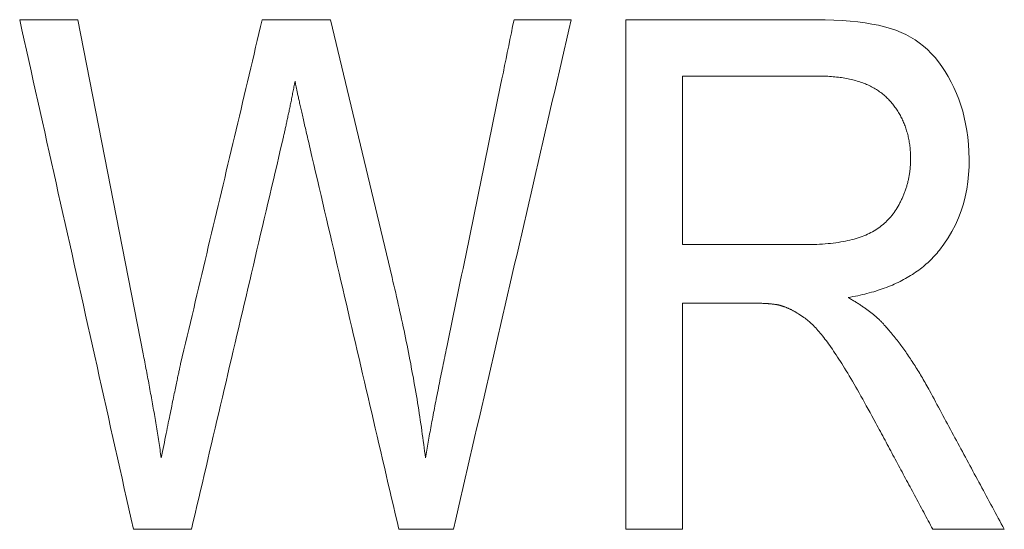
# Model space of a CAD drawing. Header units: millimetres. Extents: x 35 to 385, y -587 to 211.
# Tile 44 of 133: x 215.814 to 217.251, y -497.668 to -496.925. Entities that reach past the tile are written whole.
import ezdxf

# ---------------------------------------------------------------- set-up
doc = ezdxf.new("R2010")
doc.units = ezdxf.units.MM
doc.layers.add('3', color=7, linetype='Continuous', true_color=0xffffff)

msp = doc.modelspace()

# ---------------------------------------------------------------- linework, layer by layer
at = {"layer": '3', "color": 155, "linetype": 'Continuous', "lineweight": 18}
for p, q in [((215.8985, -496.9246), (215.8135, -496.9246)), ((215.9937, -497.4116), (215.8985, -496.9246)), ((216.2674, -496.9246), (216.1675, -496.9246)), ((216.3571, -497.3007), (216.2674, -496.9246)), ((216.6186, -496.9246), (216.5352, -496.9246)), ((216.9764, -496.9247), (216.6984, -496.9247)), ((216.6984, -496.9247), (216.6984, -497.6677)), ((216.7813, -497.0068), (216.9798, -497.0068)), ((216.7813, -497.2525), (216.7813, -497.0068)), ((216.9596, -497.2525), (216.7813, -497.2525)), ((216.7813, -497.3378), (216.8775, -497.3378)), ((216.7813, -497.6677), (216.7813, -497.3378)), ((215.9795, -497.6675), (216.0642, -497.6675)), ((216.3671, -497.6675), (216.4468, -497.6675)), ((216.6984, -497.6677), (216.7813, -497.6677)), ((217.1466, -497.6677), (217.251, -497.6677))]:
    msp.add_line(p, q, dxfattribs=at)
for points in [[(215.8135, -496.9246), (215.8168, -496.9395), (215.8201, -496.9544), (215.8235, -496.9692), (215.8268, -496.9841), (215.8301, -496.999), (215.8334, -497.0138), (215.8367, -497.0287), (215.8401, -497.0436), (215.8434, -497.0584), (215.8467, -497.0733), (215.85, -497.0881), (215.8533, -497.103), (215.8567, -497.1179), (215.86, -497.1327), (215.8633, -497.1476), (215.8666, -497.1625), (215.8699, -497.1773), (215.8733, -497.1922), (215.8766, -497.207), (215.8799, -497.2219), (215.8832, -497.2367), (215.8865, -497.2516), (215.8899, -497.2665), (215.8932, -497.2813), (215.8965, -497.2962), (215.8998, -497.311), (215.9031, -497.3259), (215.9065, -497.3408), (215.9098, -497.3556), (215.9131, -497.3705), (215.9164, -497.3853), (215.9197, -497.4002), (215.9231, -497.415), (215.9264, -497.4299), (215.9297, -497.4447), (215.933, -497.4596), (215.9363, -497.4744), (215.9397, -497.4893), (215.943, -497.5042), (215.9463, -497.519), (215.9496, -497.5339), (215.9529, -497.5487), (215.9563, -497.5636), (215.9596, -497.5784), (215.9629, -497.5933), (215.9662, -497.6081), (215.9695, -497.623), (215.9729, -497.6378), (215.9762, -497.6527), (215.9795, -497.6675)], [(216.1675, -496.9246), (216.1651, -496.9347), (216.1628, -496.9447), (216.1604, -496.9547), (216.158, -496.9648), (216.1556, -496.9748), (216.1533, -496.9849), (216.1509, -496.9949), (216.1485, -497.0049), (216.1461, -497.015), (216.1437, -497.025), (216.1414, -497.035), (216.139, -497.0451), (216.1366, -497.0551), (216.1342, -497.0652), (216.1318, -497.0752), (216.1294, -497.0852), (216.1271, -497.0953), (216.1247, -497.1053), (216.1223, -497.1153), (216.1199, -497.1254), (216.1175, -497.1354), (216.1151, -497.1454), (216.1128, -497.1555), (216.1104, -497.1655), (216.108, -497.1756), (216.1056, -497.1856), (216.1032, -497.1956), (216.1008, -497.2057), (216.0985, -497.2157), (216.0961, -497.2257), (216.0937, -497.2358), (216.0913, -497.2458), (216.0889, -497.2558), (216.0865, -497.2658), (216.0842, -497.2759), (216.0818, -497.2859), (216.0794, -497.2959), (216.077, -497.306), (216.0746, -497.316), (216.0723, -497.326), (216.0699, -497.3361), (216.0675, -497.3461), (216.0651, -497.3561), (216.0627, -497.3661), (216.0604, -497.3762), (216.058, -497.3862), (216.0556, -497.3962), (216.0532, -497.4062), (216.0508, -497.4163), (216.0485, -497.4263)], [(216.5352, -496.9246), (216.5332, -496.9342), (216.5313, -496.9437), (216.5293, -496.9533), (216.5274, -496.9628), (216.5254, -496.9724), (216.5235, -496.9819), (216.5215, -496.9915), (216.5196, -497.001), (216.5176, -497.0106), (216.5156, -497.0201), (216.5137, -497.0297), (216.5117, -497.0392), (216.5098, -497.0488), (216.5078, -497.0583), (216.5059, -497.0679), (216.5039, -497.0774), (216.5019, -497.087), (216.5, -497.0965), (216.498, -497.1061), (216.4961, -497.1156), (216.4941, -497.1252), (216.4921, -497.1347), (216.4902, -497.1443), (216.4882, -497.1538), (216.4862, -497.1634), (216.4843, -497.1729), (216.4823, -497.1824), (216.4804, -497.192), (216.4784, -497.2015), (216.4764, -497.2111), (216.4745, -497.2206), (216.4725, -497.2302), (216.4705, -497.2397), (216.4686, -497.2493), (216.4666, -497.2588), (216.4646, -497.2683), (216.4627, -497.2779), (216.4607, -497.2874), (216.4587, -497.297), (216.4568, -497.3065), (216.4548, -497.3161), (216.4528, -497.3256), (216.4509, -497.3351), (216.4489, -497.3447), (216.4469, -497.3542), (216.445, -497.3638), (216.443, -497.3733), (216.441, -497.3828), (216.4391, -497.3924), (216.4371, -497.4019)], [(216.4468, -497.6675), (216.4502, -497.6527), (216.4537, -497.6378), (216.4571, -497.623), (216.4605, -497.6081), (216.464, -497.5933), (216.4674, -497.5784), (216.4708, -497.5636), (216.4743, -497.5487), (216.4777, -497.5339), (216.4811, -497.519), (216.4846, -497.5042), (216.488, -497.4893), (216.4914, -497.4744), (216.4949, -497.4596), (216.4983, -497.4447), (216.5018, -497.4299), (216.5052, -497.415), (216.5086, -497.4002), (216.5121, -497.3853), (216.5155, -497.3705), (216.5189, -497.3556), (216.5224, -497.3408), (216.5258, -497.3259), (216.5293, -497.311), (216.5327, -497.2962), (216.5361, -497.2813), (216.5396, -497.2665), (216.543, -497.2516), (216.5464, -497.2367), (216.5499, -497.2219), (216.5533, -497.207), (216.5568, -497.1922), (216.5602, -497.1773), (216.5636, -497.1625), (216.5671, -497.1476), (216.5705, -497.1327), (216.5739, -497.1179), (216.5774, -497.103), (216.5808, -497.0881), (216.5842, -497.0733), (216.5877, -497.0584), (216.5911, -497.0436), (216.5946, -497.0287), (216.598, -497.0138), (216.6014, -496.999), (216.6049, -496.9841), (216.6083, -496.9692), (216.6117, -496.9544), (216.6151, -496.9395), (216.6186, -496.9246)], [(217.1563, -497.2607), (217.1629, -497.2518), (217.169, -497.2427), (217.1746, -497.2333), (217.1796, -497.2236), (217.184, -497.2137), (217.1879, -497.2035), (217.1912, -497.1932), (217.194, -497.1827), (217.1962, -497.1719), (217.1978, -497.1611), (217.1989, -497.1501), (217.1995, -497.1389), (217.1995, -497.1278), (217.1992, -497.1169), (217.1985, -497.1064), (217.1975, -497.0961), (217.1962, -497.0862), (217.1945, -497.0766), (217.1925, -497.0672), (217.1902, -497.0581), (217.1875, -497.0492), (217.1845, -497.0405), (217.1812, -497.032), (217.1775, -497.0236), (217.1735, -497.0155), (217.1692, -497.0075), (217.1647, -497), (217.1599, -496.9929), (217.155, -496.9861), (217.1498, -496.9798), (217.1444, -496.9738), (217.1388, -496.9682), (217.133, -496.9631), (217.1269, -496.9583), (217.1206, -496.9539), (217.1141, -496.9499), (217.1073, -496.9463), (217.1003, -496.9431), (217.0928, -496.9401), (217.0848, -496.9374), (217.0763, -496.935), (217.0672, -496.9328), (217.0577, -496.9309), (217.0476, -496.9293), (217.037, -496.9279), (217.0259, -496.9267), (217.0143, -496.9259), (217.0022, -496.9252), (216.9896, -496.9249), (216.9764, -496.9247)], [(216.1972, -497.1016), (216.1975, -497.1002), (216.1978, -497.0987), (216.1982, -497.0972), (216.1985, -497.0958), (216.1988, -497.0943), (216.1992, -497.0927), (216.1995, -497.0912), (216.1999, -497.0897), (216.2002, -497.0881), (216.2006, -497.0866), (216.2009, -497.085), (216.2013, -497.0834), (216.2016, -497.0818), (216.202, -497.0802), (216.2023, -497.0786), (216.2027, -497.077), (216.203, -497.0754), (216.2034, -497.0737), (216.2037, -497.072), (216.2041, -497.0704), (216.2045, -497.0687), (216.2048, -497.067), (216.2052, -497.0653), (216.2056, -497.0635), (216.2059, -497.0618), (216.2063, -497.0601), (216.2067, -497.0583), (216.2071, -497.0565), (216.2074, -497.0547), (216.2078, -497.0529), (216.2082, -497.0511), (216.2086, -497.0493), (216.2089, -497.0475), (216.2093, -497.0456), (216.2097, -497.0438), (216.2101, -497.0419), (216.2105, -497.04), (216.2108, -497.0381), (216.2112, -497.0362), (216.2116, -497.0343), (216.212, -497.0323), (216.2124, -497.0304), (216.2128, -497.0284), (216.2132, -497.0264), (216.2136, -497.0244), (216.2139, -497.0224), (216.2143, -497.0204), (216.2147, -497.0184), (216.2151, -497.0164), (216.2155, -497.0143)], [(216.2155, -497.0143), (216.2156, -497.015), (216.2158, -497.0157), (216.2159, -497.0165), (216.216, -497.0173), (216.2162, -497.0181), (216.2164, -497.019), (216.2166, -497.02), (216.2168, -497.021), (216.217, -497.022), (216.2172, -497.0231), (216.2174, -497.0242), (216.2176, -497.0253), (216.2179, -497.0265), (216.2182, -497.0278), (216.2184, -497.0291), (216.2187, -497.0304), (216.219, -497.0318), (216.2193, -497.0332), (216.2196, -497.0346), (216.22, -497.0361), (216.2203, -497.0377), (216.2207, -497.0393), (216.221, -497.0409), (216.2214, -497.0426), (216.2218, -497.0443), (216.2222, -497.0461), (216.2226, -497.0479), (216.223, -497.0497), (216.2234, -497.0516), (216.2239, -497.0536), (216.2243, -497.0555), (216.2248, -497.0576), (216.2252, -497.0596), (216.2257, -497.0618), (216.2262, -497.0639), (216.2267, -497.0661), (216.2272, -497.0684), (216.2278, -497.0707), (216.2283, -497.073), (216.2288, -497.0754), (216.2294, -497.0778), (216.23, -497.0803), (216.2306, -497.0828), (216.2311, -497.0853), (216.2317, -497.0879), (216.2324, -497.0906), (216.233, -497.0933), (216.2336, -497.096), (216.2343, -497.0988), (216.2349, -497.1016)], [(216.9798, -497.0068), (216.9826, -497.0068), (216.9853, -497.0069), (216.988, -497.0069), (216.9907, -497.007), (216.9934, -497.0071), (216.996, -497.0073), (216.9986, -497.0075), (217.0011, -497.0077), (217.0037, -497.0079), (217.0062, -497.0082), (217.0087, -497.0084), (217.0111, -497.0088), (217.0135, -497.0091), (217.0159, -497.0095), (217.0183, -497.0099), (217.0206, -497.0103), (217.0229, -497.0107), (217.0251, -497.0112), (217.0274, -497.0117), (217.0296, -497.0122), (217.0318, -497.0128), (217.0339, -497.0134), (217.036, -497.014), (217.0381, -497.0146), (217.0402, -497.0153), (217.0422, -497.016), (217.0442, -497.0167), (217.0462, -497.0174), (217.0481, -497.0182), (217.05, -497.019), (217.0519, -497.0198), (217.0537, -497.0207), (217.0555, -497.0215), (217.0573, -497.0224), (217.0591, -497.0234), (217.0608, -497.0243), (217.0625, -497.0253), (217.0642, -497.0263), (217.0658, -497.0274), (217.0674, -497.0285), (217.069, -497.0296), (217.0705, -497.0307), (217.0721, -497.0318), (217.0735, -497.033), (217.075, -497.0342), (217.0764, -497.0354), (217.0778, -497.0367), (217.0792, -497.038), (217.0805, -497.0393), (217.0818, -497.0406)], [(217.0818, -497.0406), (217.0831, -497.042), (217.0844, -497.0434), (217.0856, -497.0448), (217.0868, -497.0462), (217.088, -497.0477), (217.0891, -497.0491), (217.0902, -497.0506), (217.0913, -497.0521), (217.0924, -497.0535), (217.0934, -497.055), (217.0945, -497.0566), (217.0954, -497.0581), (217.0964, -497.0597), (217.0974, -497.0612), (217.0983, -497.0628), (217.0992, -497.0644), (217.1, -497.066), (217.1009, -497.0676), (217.1017, -497.0693), (217.1025, -497.0709), (217.1032, -497.0726), (217.104, -497.0743), (217.1047, -497.076), (217.1054, -497.0777), (217.106, -497.0794), (217.1066, -497.0812), (217.1073, -497.0829), (217.1078, -497.0847), (217.1084, -497.0865), (217.1089, -497.0883), (217.1094, -497.0901), (217.1099, -497.0919), (217.1104, -497.0938), (217.1108, -497.0956), (217.1112, -497.0975), (217.1116, -497.0994), (217.1119, -497.1013), (217.1122, -497.1032), (217.1125, -497.1052), (217.1128, -497.1071), (217.113, -497.1091), (217.1133, -497.1111), (217.1134, -497.113), (217.1136, -497.1151), (217.1138, -497.1171), (217.1139, -497.1191), (217.114, -497.1212), (217.114, -497.1232), (217.1141, -497.1253), (217.1141, -497.1274)], [(216.0642, -497.6675), (216.0669, -497.6562), (216.0695, -497.6449), (216.0722, -497.6336), (216.0748, -497.6223), (216.0775, -497.611), (216.0802, -497.5997), (216.0828, -497.5883), (216.0855, -497.577), (216.0881, -497.5657), (216.0908, -497.5544), (216.0935, -497.5431), (216.0961, -497.5318), (216.0988, -497.5204), (216.1014, -497.5091), (216.1041, -497.4978), (216.1067, -497.4865), (216.1094, -497.4752), (216.1121, -497.4638), (216.1147, -497.4525), (216.1174, -497.4412), (216.12, -497.4299), (216.1227, -497.4186), (216.1254, -497.4072), (216.128, -497.3959), (216.1307, -497.3846), (216.1333, -497.3733), (216.136, -497.3619), (216.1387, -497.3506), (216.1413, -497.3393), (216.144, -497.328), (216.1466, -497.3167), (216.1493, -497.3053), (216.152, -497.294), (216.1546, -497.2827), (216.1573, -497.2714), (216.1599, -497.2601), (216.1626, -497.2487), (216.1652, -497.2374), (216.1679, -497.2261), (216.1706, -497.2148), (216.1732, -497.2035), (216.1759, -497.1922), (216.1785, -497.1808), (216.1812, -497.1695), (216.1839, -497.1582), (216.1865, -497.1469), (216.1892, -497.1356), (216.1918, -497.1243), (216.1945, -497.1129), (216.1972, -497.1016)], [(216.2349, -497.1016), (216.2376, -497.1129), (216.2402, -497.1243), (216.2429, -497.1356), (216.2455, -497.1469), (216.2481, -497.1582), (216.2508, -497.1695), (216.2534, -497.1808), (216.2561, -497.1922), (216.2587, -497.2035), (216.2614, -497.2148), (216.264, -497.2261), (216.2666, -497.2374), (216.2693, -497.2487), (216.2719, -497.2601), (216.2746, -497.2714), (216.2772, -497.2827), (216.2799, -497.294), (216.2825, -497.3053), (216.2851, -497.3167), (216.2878, -497.328), (216.2904, -497.3393), (216.2931, -497.3506), (216.2957, -497.3619), (216.2984, -497.3733), (216.301, -497.3846), (216.3036, -497.3959), (216.3063, -497.4072), (216.3089, -497.4186), (216.3116, -497.4299), (216.3142, -497.4412), (216.3169, -497.4525), (216.3195, -497.4638), (216.3222, -497.4752), (216.3248, -497.4865), (216.3274, -497.4978), (216.3301, -497.5091), (216.3327, -497.5204), (216.3354, -497.5318), (216.338, -497.5431), (216.3407, -497.5544), (216.3433, -497.5657), (216.3459, -497.577), (216.3486, -497.5883), (216.3512, -497.5997), (216.3539, -497.611), (216.3565, -497.6223), (216.3592, -497.6336), (216.3618, -497.6449), (216.3644, -497.6562), (216.3671, -497.6675)], [(217.1141, -497.1274), (217.1141, -497.1289), (217.1141, -497.1303), (217.114, -497.1317), (217.114, -497.1331), (217.1139, -497.1345), (217.1138, -497.136), (217.1138, -497.1374), (217.1137, -497.1388), (217.1135, -497.1402), (217.1134, -497.1416), (217.1133, -497.143), (217.1131, -497.1443), (217.113, -497.1457), (217.1128, -497.1471), (217.1126, -497.1485), (217.1124, -497.1499), (217.1122, -497.1512), (217.1119, -497.1526), (217.1117, -497.1539), (217.1114, -497.1553), (217.1111, -497.1567), (217.1109, -497.158), (217.1106, -497.1593), (217.1102, -497.1607), (217.1099, -497.162), (217.1096, -497.1634), (217.1092, -497.1647), (217.1089, -497.166), (217.1085, -497.1673), (217.1081, -497.1686), (217.1077, -497.1699), (217.1072, -497.1713), (217.1068, -497.1726), (217.1064, -497.1739), (217.1059, -497.1751), (217.1054, -497.1764), (217.1049, -497.1777), (217.1044, -497.179), (217.1039, -497.1803), (217.1034, -497.1816), (217.1028, -497.1828), (217.1023, -497.1841), (217.1017, -497.1853), (217.1011, -497.1866), (217.1005, -497.1879), (217.0999, -497.1891), (217.0993, -497.1903), (217.0986, -497.1916), (217.098, -497.1928), (217.0973, -497.194)], [(217.0973, -497.194), (217.0959, -497.1965), (217.0946, -497.1988), (217.0931, -497.2012), (217.0916, -497.2034), (217.0901, -497.2057), (217.0885, -497.2078), (217.0868, -497.2099), (217.0851, -497.212), (217.0834, -497.214), (217.0816, -497.2159), (217.0797, -497.2178), (217.0778, -497.2197), (217.0759, -497.2215), (217.0739, -497.2232), (217.0718, -497.2249), (217.0697, -497.2265), (217.0676, -497.2281), (217.0654, -497.2296), (217.0632, -497.231), (217.0609, -497.2324), (217.0585, -497.2338), (217.0561, -497.2351), (217.0537, -497.2363), (217.0512, -497.2375), (217.0487, -497.2386), (217.046, -497.2397), (217.0434, -497.2407), (217.0406, -497.2417), (217.0378, -497.2427), (217.0348, -497.2436), (217.0318, -497.2445), (217.0288, -497.2453), (217.0256, -497.2461), (217.0224, -497.2468), (217.019, -497.2475), (217.0156, -497.2481), (217.0121, -497.2487), (217.0086, -497.2493), (217.005, -497.2498), (217.0012, -497.2503), (216.9974, -497.2507), (216.9936, -497.2511), (216.9896, -497.2514), (216.9855, -497.2517), (216.9814, -497.252), (216.9772, -497.2522), (216.9729, -497.2523), (216.9686, -497.2524), (216.9641, -497.2525), (216.9596, -497.2525)], [(217.0228, -497.3296), (217.0264, -497.329), (217.03, -497.3284), (217.0335, -497.3277), (217.037, -497.327), (217.0404, -497.3262), (217.0438, -497.3255), (217.0472, -497.3247), (217.0505, -497.3239), (217.0538, -497.323), (217.0571, -497.3221), (217.0603, -497.3212), (217.0635, -497.3202), (217.0666, -497.3192), (217.0697, -497.3182), (217.0728, -497.3172), (217.0758, -497.3161), (217.0788, -497.315), (217.0818, -497.3138), (217.0847, -497.3127), (217.0876, -497.3115), (217.0904, -497.3102), (217.0932, -497.309), (217.096, -497.3077), (217.0987, -497.3063), (217.1014, -497.305), (217.104, -497.3036), (217.1066, -497.3022), (217.1092, -497.3007), (217.1117, -497.2992), (217.1142, -497.2977), (217.1167, -497.2961), (217.1191, -497.2946), (217.1215, -497.2929), (217.1238, -497.2913), (217.1261, -497.2896), (217.1284, -497.2879), (217.1307, -497.2862), (217.1328, -497.2844), (217.135, -497.2826), (217.1371, -497.2808), (217.1392, -497.2789), (217.1413, -497.277), (217.1433, -497.2751), (217.1452, -497.2731), (217.1472, -497.2711), (217.1491, -497.2691), (217.1509, -497.267), (217.1528, -497.2649), (217.1546, -497.2628), (217.1563, -497.2607)], [(216.4059, -497.5637), (216.4053, -497.5588), (216.4047, -497.5538), (216.404, -497.5489), (216.4034, -497.5439), (216.4027, -497.5389), (216.402, -497.5339), (216.4013, -497.5289), (216.4006, -497.5239), (216.3999, -497.5188), (216.3992, -497.5138), (216.3984, -497.5087), (216.3976, -497.5036), (216.3969, -497.4986), (216.396, -497.4934), (216.3952, -497.4883), (216.3944, -497.4832), (216.3936, -497.4781), (216.3927, -497.4729), (216.3918, -497.4677), (216.3909, -497.4625), (216.39, -497.4573), (216.3891, -497.4521), (216.3882, -497.4469), (216.3872, -497.4417), (216.3862, -497.4364), (216.3852, -497.4311), (216.3843, -497.4259), (216.3832, -497.4206), (216.3822, -497.4153), (216.3812, -497.4099), (216.3801, -497.4046), (216.379, -497.3993), (216.3779, -497.3939), (216.3768, -497.3885), (216.3757, -497.3831), (216.3746, -497.3777), (216.3734, -497.3723), (216.3723, -497.3669), (216.3711, -497.3615), (216.3699, -497.356), (216.3687, -497.3505), (216.3675, -497.345), (216.3662, -497.3395), (216.365, -497.334), (216.3637, -497.3285), (216.3624, -497.323), (216.3611, -497.3174), (216.3598, -497.3118), (216.3585, -497.3063), (216.3571, -497.3007)], [(217.0729, -497.3666), (217.0722, -497.3659), (217.0715, -497.3652), (217.0708, -497.3644), (217.0701, -497.3637), (217.0694, -497.363), (217.0686, -497.3622), (217.0678, -497.3615), (217.0671, -497.3608), (217.0663, -497.3601), (217.0655, -497.3593), (217.0647, -497.3586), (217.0638, -497.3579), (217.063, -497.3571), (217.0621, -497.3564), (217.0613, -497.3557), (217.0604, -497.3549), (217.0595, -497.3542), (217.0586, -497.3535), (217.0577, -497.3527), (217.0567, -497.352), (217.0558, -497.3513), (217.0548, -497.3505), (217.0539, -497.3498), (217.0529, -497.349), (217.0519, -497.3483), (217.0509, -497.3476), (217.0499, -497.3468), (217.0488, -497.3461), (217.0478, -497.3453), (217.0467, -497.3446), (217.0456, -497.3439), (217.0446, -497.3431), (217.0435, -497.3424), (217.0423, -497.3416), (217.0412, -497.3409), (217.0401, -497.3401), (217.0389, -497.3394), (217.0378, -497.3386), (217.0366, -497.3379), (217.0354, -497.3371), (217.0342, -497.3364), (217.033, -497.3356), (217.0318, -497.3349), (217.0305, -497.3341), (217.0293, -497.3334), (217.028, -497.3326), (217.0267, -497.3319), (217.0254, -497.3311), (217.0241, -497.3304), (217.0228, -497.3296)], [(216.8775, -497.3378), (216.8788, -497.3378), (216.8801, -497.3378), (216.8813, -497.3378), (216.8825, -497.3378), (216.8837, -497.3378), (216.8849, -497.3378), (216.8861, -497.3378), (216.8873, -497.3378), (216.8884, -497.3379), (216.8896, -497.3379), (216.8907, -497.3379), (216.8918, -497.3379), (216.8929, -497.338), (216.894, -497.338), (216.8951, -497.338), (216.8961, -497.3381), (216.8972, -497.3381), (216.8982, -497.3382), (216.8992, -497.3382), (216.9002, -497.3383), (216.9012, -497.3383), (216.9022, -497.3384), (216.9032, -497.3384), (216.9041, -497.3385), (216.905, -497.3386), (216.906, -497.3386), (216.9069, -497.3387), (216.9078, -497.3388), (216.9086, -497.3389), (216.9095, -497.3389), (216.9103, -497.339), (216.9112, -497.3391), (216.912, -497.3392), (216.9128, -497.3393), (216.9136, -497.3394), (216.9144, -497.3395), (216.9151, -497.3396), (216.9159, -497.3397), (216.9166, -497.3398), (216.9173, -497.3399), (216.918, -497.34), (216.9187, -497.3401), (216.9194, -497.3402), (216.92, -497.3404), (216.9207, -497.3405), (216.9213, -497.3406), (216.9219, -497.3408), (216.9225, -497.3409), (216.9231, -497.341), (216.9237, -497.3412)], [(216.9237, -497.3412), (216.9245, -497.3414), (216.9252, -497.3416), (216.926, -497.3419), (216.9268, -497.3421), (216.9275, -497.3424), (216.9283, -497.3426), (216.9291, -497.3429), (216.9298, -497.3432), (216.9306, -497.3434), (216.9314, -497.3437), (216.9321, -497.344), (216.9329, -497.3443), (216.9337, -497.3447), (216.9344, -497.345), (216.9352, -497.3453), (216.9359, -497.3456), (216.9367, -497.346), (216.9375, -497.3463), (216.9382, -497.3467), (216.939, -497.347), (216.9397, -497.3474), (216.9405, -497.3478), (216.9413, -497.3482), (216.942, -497.3486), (216.9428, -497.349), (216.9435, -497.3494), (216.9443, -497.3498), (216.945, -497.3502), (216.9458, -497.3506), (216.9465, -497.3511), (216.9473, -497.3515), (216.948, -497.3519), (216.9488, -497.3524), (216.9495, -497.3529), (216.9503, -497.3533), (216.951, -497.3538), (216.9518, -497.3543), (216.9525, -497.3548), (216.9533, -497.3552), (216.954, -497.3557), (216.9548, -497.3563), (216.9555, -497.3568), (216.9563, -497.3573), (216.957, -497.3578), (216.9578, -497.3583), (216.9585, -497.3589), (216.9592, -497.3594), (216.96, -497.36), (216.9607, -497.3605), (216.9615, -497.3611)], [(216.9615, -497.3611), (216.963, -497.3623), (216.9645, -497.3635), (216.966, -497.3648), (216.9676, -497.3662), (216.9692, -497.3676), (216.9708, -497.3691), (216.9723, -497.3707), (216.974, -497.3723), (216.9756, -497.374), (216.9772, -497.3758), (216.9789, -497.3777), (216.9805, -497.3796), (216.9822, -497.3816), (216.9839, -497.3836), (216.9856, -497.3857), (216.9874, -497.3879), (216.9891, -497.3902), (216.9909, -497.3925), (216.9927, -497.3949), (216.9945, -497.3973), (216.9963, -497.3999), (216.9981, -497.4025), (216.9999, -497.4051), (217.0018, -497.4079), (217.0037, -497.4107), (217.0056, -497.4135), (217.0075, -497.4165), (217.0095, -497.4196), (217.0116, -497.4228), (217.0136, -497.4261), (217.0157, -497.4295), (217.0179, -497.4329), (217.0201, -497.4365), (217.0223, -497.4402), (217.0246, -497.444), (217.0269, -497.4479), (217.0292, -497.4519), (217.0316, -497.456), (217.0341, -497.4602), (217.0365, -497.4645), (217.039, -497.4689), (217.0416, -497.4734), (217.0442, -497.4779), (217.0468, -497.4826), (217.0495, -497.4874), (217.0522, -497.4923), (217.055, -497.4973), (217.0578, -497.5024), (217.0606, -497.5076), (217.0635, -497.5129)], [(217.1419, -497.4655), (217.1406, -497.4631), (217.1393, -497.4607), (217.1379, -497.4584), (217.1366, -497.4561), (217.1353, -497.4538), (217.134, -497.4515), (217.1327, -497.4492), (217.1313, -497.447), (217.13, -497.4447), (217.1287, -497.4425), (217.1274, -497.4403), (217.126, -497.4381), (217.1247, -497.4359), (217.1233, -497.4337), (217.122, -497.4316), (217.1206, -497.4295), (217.1193, -497.4274), (217.1179, -497.4253), (217.1166, -497.4232), (217.1152, -497.4211), (217.1139, -497.4191), (217.1125, -497.417), (217.1111, -497.415), (217.1098, -497.413), (217.1084, -497.411), (217.107, -497.409), (217.1056, -497.4071), (217.1042, -497.4052), (217.1028, -497.4032), (217.1015, -497.4013), (217.1001, -497.3994), (217.0987, -497.3976), (217.0973, -497.3957), (217.0959, -497.3939), (217.0944, -497.392), (217.093, -497.3902), (217.0916, -497.3884), (217.0902, -497.3867), (217.0888, -497.3849), (217.0874, -497.3831), (217.0859, -497.3814), (217.0845, -497.3797), (217.0831, -497.378), (217.0816, -497.3763), (217.0802, -497.3747), (217.0787, -497.373), (217.0773, -497.3714), (217.0758, -497.3698), (217.0744, -497.3682), (217.0729, -497.3666)], [(216.4371, -497.4019), (216.4363, -497.4055), (216.4356, -497.4092), (216.4348, -497.4128), (216.4341, -497.4164), (216.4333, -497.4199), (216.4326, -497.4235), (216.4318, -497.427), (216.4311, -497.4306), (216.4304, -497.4341), (216.4297, -497.4376), (216.429, -497.4411), (216.4283, -497.4445), (216.4276, -497.448), (216.4269, -497.4514), (216.4262, -497.4548), (216.4255, -497.4582), (216.4248, -497.4616), (216.4242, -497.4649), (216.4235, -497.4683), (216.4228, -497.4716), (216.4222, -497.4749), (216.4215, -497.4782), (216.4209, -497.4815), (216.4203, -497.4848), (216.4196, -497.488), (216.419, -497.4912), (216.4184, -497.4945), (216.4178, -497.4976), (216.4172, -497.5008), (216.4166, -497.504), (216.416, -497.5071), (216.4154, -497.5103), (216.4148, -497.5134), (216.4143, -497.5165), (216.4137, -497.5195), (216.4131, -497.5226), (216.4126, -497.5257), (216.412, -497.5287), (216.4115, -497.5317), (216.4109, -497.5347), (216.4104, -497.5377), (216.4099, -497.5406), (216.4094, -497.5436), (216.4088, -497.5465), (216.4083, -497.5494), (216.4078, -497.5523), (216.4073, -497.5552), (216.4069, -497.558), (216.4064, -497.5609), (216.4059, -497.5637)], [(216.0201, -497.5637), (216.0197, -497.5607), (216.0193, -497.5577), (216.0188, -497.5546), (216.0184, -497.5516), (216.0179, -497.5486), (216.0174, -497.5456), (216.017, -497.5425), (216.0165, -497.5395), (216.016, -497.5365), (216.0156, -497.5335), (216.0151, -497.5304), (216.0146, -497.5274), (216.0141, -497.5244), (216.0136, -497.5213), (216.0131, -497.5183), (216.0126, -497.5153), (216.0121, -497.5122), (216.0116, -497.5092), (216.0111, -497.5062), (216.0106, -497.5031), (216.0101, -497.5001), (216.0096, -497.4971), (216.009, -497.494), (216.0085, -497.491), (216.008, -497.4879), (216.0075, -497.4849), (216.0069, -497.4819), (216.0064, -497.4788), (216.0058, -497.4758), (216.0053, -497.4727), (216.0047, -497.4697), (216.0042, -497.4666), (216.0036, -497.4636), (216.0031, -497.4605), (216.0025, -497.4575), (216.0019, -497.4544), (216.0014, -497.4514), (216.0008, -497.4483), (216.0002, -497.4453), (215.9996, -497.4422), (215.9991, -497.4392), (215.9985, -497.4361), (215.9979, -497.433), (215.9973, -497.43), (215.9967, -497.4269), (215.9961, -497.4239), (215.9955, -497.4208), (215.9949, -497.4177), (215.9943, -497.4147), (215.9937, -497.4116)], [(216.0485, -497.4263), (216.0483, -497.4271), (216.0481, -497.4279), (216.0479, -497.4289), (216.0476, -497.4299), (216.0474, -497.431), (216.0471, -497.4322), (216.0469, -497.4334), (216.0466, -497.4348), (216.0463, -497.4362), (216.046, -497.4377), (216.0456, -497.4393), (216.0453, -497.4409), (216.0449, -497.4427), (216.0445, -497.4445), (216.0441, -497.4464), (216.0437, -497.4484), (216.0433, -497.4504), (216.0428, -497.4526), (216.0423, -497.4548), (216.0419, -497.4571), (216.0414, -497.4595), (216.0409, -497.4619), (216.0403, -497.4645), (216.0398, -497.4671), (216.0392, -497.4698), (216.0386, -497.4726), (216.0381, -497.4755), (216.0375, -497.4784), (216.0368, -497.4814), (216.0362, -497.4846), (216.0355, -497.4877), (216.0349, -497.491), (216.0342, -497.4944), (216.0335, -497.4978), (216.0328, -497.5013), (216.032, -497.5049), (216.0313, -497.5086), (216.0305, -497.5123), (216.0298, -497.5162), (216.029, -497.5201), (216.0281, -497.5241), (216.0273, -497.5282), (216.0265, -497.5323), (216.0256, -497.5366), (216.0247, -497.5409), (216.0239, -497.5453), (216.023, -497.5498), (216.022, -497.5543), (216.0211, -497.559), (216.0201, -497.5637)], [(217.251, -497.6677), (217.2488, -497.6636), (217.2466, -497.6596), (217.2444, -497.6555), (217.2422, -497.6515), (217.24, -497.6474), (217.2378, -497.6434), (217.2357, -497.6393), (217.2335, -497.6353), (217.2313, -497.6313), (217.2291, -497.6272), (217.2269, -497.6232), (217.2247, -497.6191), (217.2225, -497.6151), (217.2204, -497.611), (217.2182, -497.607), (217.216, -497.603), (217.2138, -497.5989), (217.2116, -497.5949), (217.2094, -497.5908), (217.2072, -497.5868), (217.2051, -497.5827), (217.2029, -497.5787), (217.2007, -497.5746), (217.1985, -497.5706), (217.1963, -497.5666), (217.1941, -497.5625), (217.192, -497.5585), (217.1898, -497.5544), (217.1876, -497.5504), (217.1854, -497.5463), (217.1832, -497.5423), (217.1811, -497.5383), (217.1789, -497.5342), (217.1767, -497.5302), (217.1745, -497.5261), (217.1723, -497.5221), (217.1702, -497.518), (217.168, -497.514), (217.1658, -497.5099), (217.1636, -497.5059), (217.1614, -497.5019), (217.1593, -497.4978), (217.1571, -497.4938), (217.1549, -497.4897), (217.1527, -497.4857), (217.1506, -497.4816), (217.1484, -497.4776), (217.1462, -497.4736), (217.144, -497.4695), (217.1419, -497.4655)], [(217.0635, -497.5129), (217.0651, -497.516), (217.0668, -497.5191), (217.0685, -497.5222), (217.0701, -497.5253), (217.0718, -497.5284), (217.0735, -497.5315), (217.0751, -497.5346), (217.0768, -497.5377), (217.0785, -497.5408), (217.0801, -497.5439), (217.0818, -497.547), (217.0834, -497.5501), (217.0851, -497.5532), (217.0868, -497.5563), (217.0884, -497.5594), (217.0901, -497.5625), (217.0918, -497.5656), (217.0934, -497.5686), (217.0951, -497.5717), (217.0967, -497.5748), (217.0984, -497.5779), (217.1001, -497.581), (217.1017, -497.5841), (217.1034, -497.5872), (217.105, -497.5903), (217.1067, -497.5934), (217.1084, -497.5965), (217.11, -497.5996), (217.1117, -497.6027), (217.1133, -497.6057), (217.115, -497.6088), (217.1167, -497.6119), (217.1183, -497.615), (217.12, -497.6181), (217.1216, -497.6212), (217.1233, -497.6243), (217.125, -497.6274), (217.1266, -497.6305), (217.1283, -497.6336), (217.1299, -497.6367), (217.1316, -497.6398), (217.1333, -497.6429), (217.1349, -497.646), (217.1366, -497.6491), (217.1383, -497.6522), (217.1399, -497.6553), (217.1416, -497.6584), (217.1433, -497.6615), (217.1449, -497.6646), (217.1466, -497.6677)]]:
    msp.add_lwpolyline(points, dxfattribs=at)

doc.saveas('drawing.dxf')
